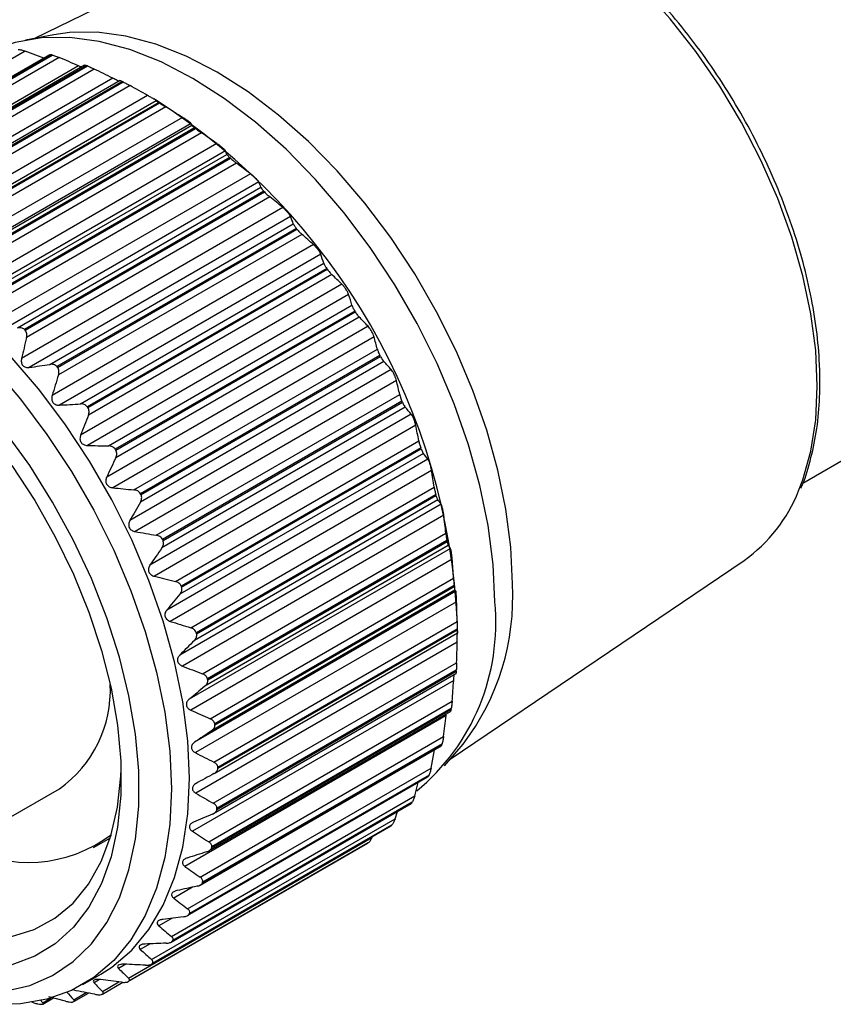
# Model space of a CAD drawing. Header units: millimetres. Extents: x 13 to 546, y 13 to 419.
# Tile 15 of 18: x 398 to 421, y 296 to 324. Entities that reach past the tile are written whole.
import ezdxf

# ---------------------------------------------------------------- set-up
doc = ezdxf.new("R2010")
doc.units = ezdxf.units.MM
doc.header["$LTSCALE"] = 2

msp = doc.modelspace()

# ---------------------------------------------------------------- linework, layer by layer
for p, q in [((407.41, 328.317), (398.197, 323.833)), ((398.761, 323.94), (397.944, 323.785)), ((397.932, 323.464), (390.901, 319.405)), ((398.472, 323.266), (397.932, 323.464)), ((398.639, 323.363), (391.681, 319.345)), ((398.693, 323.358), (391.777, 319.366)), ((391.798, 319.361), (398.713, 323.353)), ((398.914, 323.282), (391.883, 319.222)), ((399.474, 323.04), (391.926, 318.683)), ((399.647, 323.063), (392.666, 319.032)), ((399.709, 323.046), (392.793, 319.054)), ((392.815, 319.046), (399.73, 323.038)), ((399.928, 322.949), (392.896, 318.89)), ((400.464, 322.683), (392.916, 318.326)), ((400.676, 322.619), (393.67, 318.575)), ((400.745, 322.586), (393.83, 318.594)), ((393.851, 318.583), (400.767, 322.575)), ((400.96, 322.471), (393.928, 318.412)), ((401.469, 322.185), (393.921, 317.828)), ((394.681, 317.978), (401.712, 322.037)), ((401.693, 322.057), (401.647, 322.084)), ((401.789, 321.985), (394.873, 317.993)), ((394.895, 317.979), (401.81, 321.971)), ((401.997, 321.854), (394.965, 317.795)), ((402.475, 321.554), (394.928, 317.197)), ((402.724, 321.378), (395.176, 317.021)), ((395.712, 317.264), (402.744, 321.324)), ((402.826, 321.251), (395.91, 317.259)), ((395.931, 317.242), (402.847, 321.234)), ((403.025, 321.106), (395.993, 317.046)), ((403.47, 320.798), (395.923, 316.441)), ((403.714, 320.592), (396.166, 316.235)), ((396.726, 316.427), (403.757, 320.486)), ((403.842, 320.392), (396.927, 316.4)), ((396.948, 316.381), (403.863, 320.373)), ((404.031, 320.235), (396.999, 316.176)), ((404.441, 319.926), (396.893, 315.569)), ((404.676, 319.693), (397.129, 315.336)), ((397.708, 315.475), (404.739, 319.534)), ((404.826, 319.421), (397.91, 315.429)), ((397.93, 315.408), (404.845, 319.4)), ((405.002, 319.255), (397.97, 315.195)), ((405.374, 318.949), (397.827, 314.592)), ((405.599, 318.692), (398.051, 314.335)), ((398.645, 314.422), (405.677, 318.482)), ((405.763, 318.35), (398.847, 314.358)), ((398.866, 314.335), (405.781, 318.327)), ((405.925, 318.177), (398.893, 314.117)), ((406.259, 317.881), (398.711, 313.524)), ((406.469, 317.604), (398.921, 313.247)), ((399.526, 313.282), (406.558, 317.342)), ((406.641, 317.192), (399.726, 313.2)), ((399.743, 313.175), (406.659, 317.168)), ((406.788, 317.015), (399.757, 312.956)), ((407.082, 316.736), (399.534, 312.378)), ((407.275, 316.441), (399.728, 312.084)), ((400.339, 312.07), (407.371, 316.129)), ((407.45, 315.964), (400.534, 311.972)), ((407.581, 315.785), (400.549, 311.726)), ((400.55, 311.946), (407.466, 315.938)), ((407.834, 315.527), (400.286, 311.17)), ((408.008, 315.22), (400.46, 310.862)), ((401.073, 310.8), (408.105, 314.86)), ((408.178, 314.68), (401.262, 310.688)), ((401.276, 310.661), (408.192, 314.653)), ((408.292, 314.503), (401.26, 310.444)), ((408.504, 314.272), (400.956, 309.915)), ((420.389, 310.998), (426.099, 314.294)), ((408.657, 313.955), (401.109, 309.598)), ((401.719, 309.491), (408.751, 313.55)), ((408.816, 313.359), (401.901, 309.366)), ((401.913, 309.339), (408.828, 313.331)), ((409.084, 312.986), (401.537, 308.629)), ((408.912, 313.186), (401.88, 309.127)), ((409.214, 312.664), (401.666, 308.307)), ((402.269, 308.158), (409.3, 312.218)), ((409.433, 311.85), (402.402, 307.791)), ((409.356, 312.016), (402.441, 308.023)), ((402.451, 307.996), (409.366, 311.988)), ((409.567, 311.686), (402.02, 307.329)), ((409.671, 311.364), (402.123, 307.006)), ((402.714, 306.82), (409.746, 310.879)), ((409.791, 310.669), (402.875, 306.677)), ((409.946, 310.389), (402.398, 306.032)), ((409.849, 310.513), (402.818, 306.454)), ((402.883, 306.649), (409.798, 310.642)), ((410.023, 310.07), (402.476, 305.713)), ((403.05, 305.493), (410.082, 309.552)), ((410.114, 309.337), (403.199, 305.345)), ((403.204, 305.317), (410.12, 309.31)), ((410.216, 309.113), (402.668, 304.756)), ((410.154, 309.192), (403.123, 305.133)), ((410.265, 308.801), (402.718, 304.444)), ((410.206, 303.029), (418.697, 308.764)), ((403.272, 304.196), (410.303, 308.255)), ((410.373, 307.873), (402.826, 303.516)), ((410.344, 307.906), (403.312, 303.846)), ((410.323, 308.036), (403.407, 304.044)), ((403.41, 304.017), (410.326, 308.009)), ((410.395, 307.573), (402.847, 303.216)), ((403.377, 302.944), (410.408, 307.003)), ((403.392, 302.614), (410.417, 306.67)), ((410.413, 306.783), (403.498, 302.791)), ((403.498, 302.766), (410.414, 306.758)), ((410.416, 306.677), (410.416, 306.669)), ((410.417, 306.677), (410.417, 306.945)), ((410.409, 306.401), (402.862, 302.044)), ((403.363, 301.754), (410.395, 305.813)), ((403.467, 301.579), (410.383, 305.571)), ((410.385, 305.595), (403.469, 301.603)), ((410.309, 305.302), (402.761, 300.945)), ((403.374, 301.458), (410.374, 305.499)), ((403.232, 300.642), (410.264, 304.702)), ((403.24, 300.38), (410.215, 304.407)), ((403.318, 300.473), (410.233, 304.465)), ((410.237, 304.487), (403.322, 300.495)), ((410.095, 304.289), (402.547, 299.931)), ((410.095, 304.289), (410.102, 304.342)), ((402.984, 299.623), (410.016, 303.682)), ((402.988, 299.394), (409.943, 303.409)), ((403.051, 299.462), (409.967, 303.454)), ((409.973, 303.474), (403.058, 299.482)), ((409.655, 302.768), (409.756, 303.301)), ((410.039, 302.834), (410.581, 303.464)), ((402.623, 298.709), (409.655, 302.768)), ((402.623, 298.513), (409.563, 302.519)), ((402.671, 298.559), (409.587, 302.551)), ((409.596, 302.568), (402.68, 298.576)), ((393.964, 299.311), (398.921, 302.173)), ((409.185, 301.971), (409.284, 302.358)), ((402.154, 297.912), (409.185, 301.971)), ((402.151, 297.749), (409.078, 301.747)), ((402.183, 297.775), (409.099, 301.768)), ((409.11, 301.782), (402.194, 297.79)), ((409.099, 301.768), (409.078, 301.748)), ((401.582, 297.243), (408.614, 301.303)), ((408.614, 301.303), (408.684, 301.52)), ((401.576, 297.109), (408.497, 301.105)), ((401.593, 297.122), (408.509, 301.114)), ((408.522, 301.126), (401.606, 297.134)), ((408.509, 301.114), (408.496, 301.107)), ((399.901, 300.475), (400.394, 300.76)), ((400.915, 296.711), (407.947, 300.77)), ((407.947, 300.77), (407.956, 300.793)), ((400.909, 296.607), (407.825, 300.6)), ((407.839, 300.609), (400.924, 296.616)), ((402.768, 299.333), (402.222, 299.018)), ((402.174, 298.437), (401.791, 298.216)), ((401.539, 297.697), (401.258, 297.535)), ((400.843, 297.107), (400.632, 296.986)), ((399.598, 296.525), (400.118, 296.825)), ((400.077, 296.665), (399.92, 296.574)), ((400.163, 296.322), (400.641, 296.599)), ((400.167, 296.249), (400.754, 296.588)), ((399.094, 296.043), (398.615, 296.169)), ((399.333, 296.082), (399.693, 296.29)), ((399.337, 296.029), (399.764, 296.276)), ((398.183, 295.996), (398.103, 296.023)), ((398.367, 296.078), (398.439, 295.994)), ((398.439, 295.994), (398.681, 296.134)), ((398.441, 295.958), (398.747, 296.134))]:
    msp.add_line(p, q)
at = {"flags": 128}
for points in [[(420.271, 310.772), (420.394, 311.092), (420.625, 311.921), (420.765, 312.826), (420.812, 313.796), (420.765, 314.82), (420.625, 315.887), (420.394, 316.983), (420.073, 318.096), (419.668, 319.212), (419.183, 320.319), (418.623, 321.404), (417.995, 322.453), (417.306, 323.455), (416.565, 324.398), (415.78, 325.271), (414.96, 326.063), (414.115, 326.765), (413.256, 327.37), (412.391, 327.869), (411.531, 328.258), (410.686, 328.531), (409.922, 328.678)], [(412.005, 308.09), (411.958, 309.146), (411.818, 310.245), (411.587, 311.374), (411.267, 312.521), (410.862, 313.673), (410.376, 314.818), (409.814, 315.943), (409.183, 317.037), (408.489, 318.086), (407.741, 319.079), (406.946, 320.006), (406.112, 320.857), (405.25, 321.621), (404.368, 322.291), (403.477, 322.86), (402.586, 323.321), (401.704, 323.668), (400.842, 323.899), (400.008, 324.011), (399.213, 324.002), (398.761, 323.94)], [(411.496, 307.567), (411.448, 308.648), (411.305, 309.772), (411.069, 310.927), (410.741, 312.101), (410.327, 313.28), (409.829, 314.452), (409.254, 315.603), (408.609, 316.722), (407.899, 317.795), (407.133, 318.812), (406.319, 319.76), (405.466, 320.631), (404.584, 321.413), (403.682, 322.099), (402.77, 322.68), (401.858, 323.152), (400.956, 323.508), (400.073, 323.744), (399.221, 323.858), (398.407, 323.849), (397.641, 323.717), (397.018, 323.502)], [(400.118, 296.825), (400.433, 297.026), (401.008, 297.514), (401.505, 298.112), (401.92, 298.812), (402.247, 299.608), (402.484, 300.49), (402.627, 301.449), (402.674, 302.475), (402.627, 303.556), (402.484, 304.68), (402.247, 305.835), (401.92, 307.009), (401.505, 308.188), (401.008, 309.359), (400.433, 310.511), (399.787, 311.629), (399.078, 312.703), (398.312, 313.72), (397.498, 314.668)], [(396.978, 314.368), (397.792, 313.42), (398.558, 312.403), (399.268, 311.329), (399.913, 310.211), (400.488, 309.059), (400.986, 307.888), (401.4, 306.709), (401.728, 305.535), (401.964, 304.38), (402.107, 303.256), (402.155, 302.175), (402.107, 301.149), (401.964, 300.19), (401.728, 299.308), (401.4, 298.512), (400.986, 297.812), (400.488, 297.214), (399.913, 296.726), (399.268, 296.353), (398.558, 296.099), (397.792, 295.967), (396.978, 295.958)], [(397.343, 296.329), (398.062, 296.497), (398.724, 296.783), (399.32, 297.185), (399.845, 297.697), (400.291, 298.314), (400.654, 299.029), (400.93, 299.833), (401.116, 300.718), (401.21, 301.674), (401.21, 302.689), (401.116, 303.752), (400.93, 304.852), (400.654, 305.975), (400.291, 307.109), (399.845, 308.242), (399.32, 309.359), (398.724, 310.449), (398.062, 311.5), (397.343, 312.499)], [(397.548, 311.5), (398.206, 310.493), (398.801, 309.444), (399.325, 308.364), (399.772, 307.267), (400.136, 306.166), (400.413, 305.074), (400.6, 304.005), (400.693, 302.972), (400.693, 301.987), (400.6, 301.062), (400.413, 300.208), (400.136, 299.437), (399.772, 298.756), (399.325, 298.175), (398.801, 297.7), (398.206, 297.337), (397.548, 297.091)], [(393.096, 299.011), (393.637, 298.693), (394.465, 298.297), (395.279, 298.018), (396.069, 297.858), (396.825, 297.821), (397.536, 297.905), (398.194, 298.111), (398.79, 298.436), (399.316, 298.875), (399.765, 299.423), (400.131, 300.072), (400.41, 300.815), (400.599, 301.64), (400.693, 302.539), (400.702, 302.748)]]:
    msp.add_lwpolyline(points, dxfattribs=at)
for centre, radius, start, end in [((396.943, 315.968), 7.595, 76.5209, 76.6808), ((396.454, 314.391), 9.246, 69.251, 69.3912), ((395.677, 312.646), 11.157, 62.8595, 62.9832), ((391.523, 306.111), 18.913, 2.5246, 57.47), ((394.636, 310.843), 13.241, 57.1908, 57.3012), ((393.398, 309.098), 15.381, 52.0983, 52.1982), ((392.067, 307.521), 17.445, 47.4533, 47.5451), ((390.768, 306.205), 19.294, 43.1462, 43.2321), ((389.639, 305.216), 20.796, 39.0839, 39.1656), ((388.809, 304.583), 21.839, 35.1856, 35.2646), ((388.389, 304.303), 22.344, 31.3789, 31.4567), ((383.853, 302.213), 19.294, 43.1462, 43.2321), ((388.454, 304.336), 22.272, 27.5963, 27.6743), ((382.723, 301.223), 20.796, 39.0839, 39.1656), ((389.035, 304.613), 21.628, 23.7717, 23.8513), ((381.894, 300.591), 21.839, 35.1856, 35.2646), ((381.474, 300.311), 22.344, 31.3789, 31.4567), ((390.118, 305.044), 20.462, 19.8366, 19.9192), ((381.538, 300.344), 22.272, 27.5963, 27.6743), ((391.641, 305.532), 18.862, 15.7168, 15.804), ((416.13, 312.398), 4.449, 305.2405, 338.5589), ((382.12, 300.621), 21.628, 23.7717, 23.8513), ((393.503, 305.981), 16.947, 11.3286, 11.4222), ((405.042, 307.701), 6.974, 322.5919, 3.1964), ((383.203, 301.052), 20.462, 19.8366, 19.9192), ((395.573, 306.309), 14.85, 6.5746, 6.6769), ((405.244, 306.955), 6.282, 309.5461, 5.5918), ((384.726, 301.54), 18.862, 15.7168, 15.804), ((397.705, 306.461), 12.713, 1.3405, 1.4539), ((399.753, 306.409), 10.662, 355.4924, 355.6199), ((386.588, 301.989), 16.947, 11.3286, 11.4222), ((396.901, 305.021), 3.492, 305.3482, 2.6385), ((401.59, 306.164), 8.809, 348.8797, 349.0245), ((388.657, 302.317), 14.85, 6.5746, 6.6769), ((403.115, 305.767), 7.232, 341.3481, 341.5133), ((390.789, 302.468), 12.713, 1.3405, 1.4539), ((404.269, 305.287), 5.981, 332.772, 332.9595), ((392.838, 302.417), 10.662, 355.4924, 355.6199), ((405.038, 304.815), 5.077, 323.1148, 323.324), ((405.453, 304.449), 4.523, 312.5084, 312.7343), ((398.028, 304.002), 3.954, 240.8954, 307.2625), ((394.674, 302.172), 8.809, 348.8797, 349.0245), ((405.584, 304.283), 4.311, 301.3056, 301.5388), ((396.199, 301.775), 7.232, 341.3481, 341.5133), ((397.353, 301.295), 5.981, 332.772, 332.9595), ((398.122, 300.823), 5.077, 323.1148, 323.324), ((398.537, 300.456), 4.523, 312.5084, 312.7343), ((398.669, 300.291), 4.311, 301.3056, 301.5388), ((398.619, 300.407), 4.438, 290.0366, 290.2654), ((398.449, 301.672), 5.721, 269.3575, 269.5506), ((398.506, 300.86), 4.905, 279.2531, 279.4671)]:
    msp.add_arc(centre, radius, start, end)
for points, knots in [([(420.888, 313.911), (420.885, 314.081), (420.878, 314.571), (420.802, 315.415), (420.63, 316.446), (420.376, 317.497), (420.043, 318.557), (419.634, 319.615), (419.154, 320.66), (418.609, 321.682), (418.003, 322.67), (417.342, 323.613), (416.635, 324.501), (415.887, 325.327), (415.107, 326.08), (414.302, 326.753), (413.481, 327.338), (412.651, 327.83), (411.82, 328.224), (410.999, 328.505), (410.399, 328.658), (410.083, 328.683), (410.027, 328.687)], [0, 0, 0, 0, 0.028148, 0.081529, 0.134895, 0.188232, 0.241539, 0.29482, 0.348083, 0.401336, 0.454587, 0.507844, 0.561114, 0.614406, 0.667729, 0.721091, 0.774498, 0.827951, 0.881444, 0.934948, 0.9884, 1, 1, 1, 1]), ([(397.73, 323.517), (397.755, 323.515), (397.789, 323.508), (397.86, 323.489), (397.896, 323.477), (397.932, 323.464)], [0, 0, 0, 0, 0.5, 0.5, 1, 1, 1, 1]), ([(398.64, 323.362), (398.644, 323.363), (398.652, 323.366), (398.679, 323.361), (398.693, 323.358)], [0, 0, 0, 0, 0.483379, 1, 1, 1, 1]), ([(398.713, 323.353), (398.74, 323.347), (398.773, 323.336), (398.844, 323.311), (398.88, 323.296), (398.914, 323.282)], [0, 0, 0, 0, 0.5, 0.5, 1, 1, 1, 1]), ([(399.551, 323.007), (399.55, 323.008), (399.524, 323.018), (399.498, 323.029), (399.474, 323.04)], [0, 0, 0, 0, 0.051323, 1, 1, 1, 1]), ([(399.648, 323.061), (399.648, 323.062), (399.648, 323.065), (399.666, 323.061), (399.695, 323.051), (399.709, 323.046)], [0, 0, 0, 0, 0.1465172, 0.5874822, 1, 1, 1, 1]), ([(399.73, 323.038), (399.757, 323.028), (399.791, 323.013), (399.86, 322.982), (399.895, 322.966), (399.928, 322.949)], [0, 0, 0, 0, 0.5, 0.5, 1, 1, 1, 1]), ([(400.64, 322.598), (400.639, 322.598), (400.626, 322.604), (400.589, 322.622), (400.529, 322.65), (400.488, 322.671), (400.464, 322.683)], [0, 0, 0, 0, 0.010519, 0.30638, 0.608717, 1, 1, 1, 1]), ([(400.677, 322.617), (400.678, 322.617), (400.679, 322.618), (400.701, 322.608), (400.731, 322.593), (400.745, 322.586)], [0, 0, 0, 0, 0.293694, 0.658618, 1, 1, 1, 1]), ([(400.767, 322.575), (400.794, 322.561), (400.827, 322.544), (400.895, 322.507), (400.928, 322.489), (400.96, 322.471)], [0, 0, 0, 0, 0.5, 0.5, 1, 1, 1, 1]), ([(401.719, 322.041), (401.719, 322.041), (401.714, 322.044), (401.691, 322.058), (401.672, 322.069), (401.622, 322.098), (401.591, 322.116), (401.529, 322.151), (401.498, 322.169), (401.469, 322.185)], [0, 0, 0, 0, 0.25, 0.25, 0.5, 0.5, 0.75, 0.75, 1, 1, 1, 1]), ([(401.712, 322.037), (401.711, 322.037), (401.716, 322.033), (401.741, 322.016), (401.762, 322.003), (401.789, 321.985)], [0, 0, 0, 0, 0.5, 0.5, 1, 1, 1, 1]), ([(401.81, 321.971), (401.838, 321.954), (401.87, 321.933), (401.935, 321.892), (401.967, 321.873), (401.997, 321.854)], [0, 0, 0, 0, 0.5, 0.5, 1, 1, 1, 1]), ([(402.724, 321.378), (402.722, 321.381), (402.716, 321.387), (402.691, 321.408), (402.672, 321.423), (402.622, 321.458), (402.592, 321.479), (402.532, 321.518), (402.503, 321.537), (402.475, 321.554)], [0, 0, 0, 0, 0.25, 0.25, 0.5, 0.5, 0.75, 0.75, 1, 1, 1, 1]), ([(402.744, 321.324), (402.745, 321.32), (402.751, 321.313), (402.778, 321.289), (402.799, 321.272), (402.826, 321.251)], [0, 0, 0, 0, 0.5, 0.5, 1, 1, 1, 1]), ([(402.847, 321.234), (402.874, 321.213), (402.905, 321.19), (402.967, 321.145), (402.997, 321.124), (403.025, 321.106)], [0, 0, 0, 0, 0.5, 0.5, 1, 1, 1, 1]), ([(403.714, 320.592), (403.711, 320.598), (403.704, 320.607), (403.677, 320.635), (403.658, 320.653), (403.609, 320.694), (403.58, 320.717), (403.524, 320.76), (403.496, 320.78), (403.47, 320.798)], [0, 0, 0, 0, 0.25, 0.25, 0.5, 0.5, 0.75, 0.75, 1, 1, 1, 1]), ([(403.757, 320.486), (403.76, 320.479), (403.767, 320.468), (403.795, 320.437), (403.816, 320.416), (403.842, 320.392)], [0, 0, 0, 0, 0.5, 0.5, 1, 1, 1, 1]), ([(403.863, 320.373), (403.889, 320.349), (403.919, 320.324), (403.977, 320.276), (404.005, 320.254), (404.031, 320.235)], [0, 0, 0, 0, 0.5, 0.5, 1, 1, 1, 1]), ([(404.676, 319.693), (404.673, 319.702), (404.665, 319.715), (404.637, 319.748), (404.618, 319.77), (404.571, 319.817), (404.543, 319.842), (404.49, 319.887), (404.465, 319.908), (404.441, 319.926)], [0, 0, 0, 0, 0.25, 0.25, 0.5, 0.5, 0.75, 0.75, 1, 1, 1, 1]), ([(404.739, 319.534), (404.743, 319.524), (404.751, 319.51), (404.78, 319.472), (404.8, 319.448), (404.826, 319.421)], [0, 0, 0, 0, 0.5, 0.5, 1, 1, 1, 1]), ([(404.845, 319.4), (404.871, 319.373), (404.899, 319.345), (404.953, 319.295), (404.979, 319.273), (405.002, 319.255)], [0, 0, 0, 0, 0.5, 0.5, 1, 1, 1, 1]), ([(405.599, 318.692), (405.594, 318.704), (405.585, 318.72), (405.558, 318.76), (405.539, 318.785), (405.494, 318.836), (405.468, 318.863), (405.419, 318.911), (405.396, 318.931), (405.374, 318.949)], [0, 0, 0, 0, 0.25, 0.25, 0.5, 0.5, 0.75, 0.75, 1, 1, 1, 1]), ([(405.677, 318.482), (405.682, 318.468), (405.69, 318.451), (405.719, 318.406), (405.739, 318.379), (405.763, 318.35)], [0, 0, 0, 0, 0.5, 0.5, 1, 1, 1, 1]), ([(405.781, 318.327), (405.805, 318.297), (405.831, 318.268), (405.881, 318.217), (405.904, 318.195), (405.925, 318.177)], [0, 0, 0, 0, 0.5, 0.5, 1, 1, 1, 1]), ([(406.469, 317.604), (406.464, 317.619), (406.455, 317.638), (406.428, 317.683), (406.41, 317.711), (406.367, 317.766), (406.344, 317.795), (406.299, 317.843), (406.278, 317.864), (406.259, 317.881)], [0, 0, 0, 0, 0.25, 0.25, 0.5, 0.5, 0.75, 0.75, 1, 1, 1, 1]), ([(406.558, 317.342), (406.563, 317.325), (406.572, 317.305), (406.6, 317.254), (406.619, 317.224), (406.641, 317.192)], [0, 0, 0, 0, 0.5, 0.5, 1, 1, 1, 1]), ([(406.659, 317.168), (406.681, 317.136), (406.705, 317.106), (406.749, 317.054), (406.77, 317.032), (406.788, 317.015)], [0, 0, 0, 0, 0.5, 0.5, 1, 1, 1, 1]), ([(407.275, 316.441), (407.27, 316.459), (407.261, 316.481), (407.235, 316.532), (407.218, 316.561), (407.179, 316.621), (407.158, 316.65), (407.117, 316.699), (407.099, 316.719), (407.082, 316.736)], [0, 0, 0, 0, 0.25, 0.25, 0.5, 0.5, 0.75, 0.75, 1, 1, 1, 1]), ([(407.371, 316.129), (407.376, 316.11), (407.386, 316.086), (407.412, 316.029), (407.43, 315.997), (407.45, 315.964)], [0, 0, 0, 0, 0.5, 0.5, 1, 1, 1, 1]), ([(407.466, 315.938), (407.486, 315.905), (407.507, 315.874), (407.547, 315.822), (407.565, 315.801), (407.581, 315.785)], [0, 0, 0, 0, 0.5, 0.5, 1, 1, 1, 1]), ([(397.91, 315.429), (397.885, 315.456), (397.852, 315.472), (397.781, 315.486), (397.744, 315.484), (397.708, 315.475)], [0, 0, 0, 0, 0.5, 0.5, 1, 1, 1, 1]), ([(408.008, 315.22), (408.002, 315.24), (407.993, 315.265), (407.97, 315.321), (407.954, 315.352), (407.919, 315.414), (407.9, 315.444), (407.864, 315.493), (407.848, 315.512), (407.834, 315.527)], [0, 0, 0, 0, 0.25, 0.25, 0.5, 0.5, 0.75, 0.75, 1, 1, 1, 1]), ([(397.97, 315.195), (397.979, 315.233), (397.982, 315.271), (397.971, 315.346), (397.955, 315.381), (397.93, 315.408)], [0, 0, 0, 0, 0.5, 0.5, 1, 1, 1, 1]), ([(408.105, 314.86), (408.111, 314.837), (408.12, 314.811), (408.144, 314.749), (408.16, 314.715), (408.178, 314.68)], [0, 0, 0, 0, 0.5, 0.5, 1, 1, 1, 1]), ([(408.192, 314.653), (408.21, 314.619), (408.229, 314.588), (408.263, 314.537), (408.278, 314.517), (408.292, 314.503)], [0, 0, 0, 0, 0.5, 0.5, 1, 1, 1, 1]), ([(397.827, 314.592), (397.819, 314.557), (397.816, 314.521), (397.827, 314.452), (397.841, 314.419), (397.886, 314.367), (397.917, 314.349), (397.982, 314.331), (398.017, 314.33), (398.051, 314.335)], [0, 0, 0, 0, 0.25, 0.25, 0.5, 0.5, 0.75, 0.75, 1, 1, 1, 1]), ([(398.847, 314.358), (398.823, 314.387), (398.791, 314.407), (398.72, 314.427), (398.682, 314.428), (398.645, 314.422)], [0, 0, 0, 0, 0.5, 0.5, 1, 1, 1, 1]), ([(398.893, 314.117), (398.905, 314.154), (398.91, 314.193), (398.903, 314.268), (398.89, 314.305), (398.866, 314.335)], [0, 0, 0, 0, 0.5, 0.5, 1, 1, 1, 1]), ([(408.657, 313.955), (408.651, 313.978), (408.643, 314.005), (408.621, 314.066), (408.608, 314.099), (408.577, 314.163), (408.56, 314.192), (408.53, 314.24), (408.516, 314.258), (408.504, 314.272)], [0, 0, 0, 0, 0.25, 0.25, 0.5, 0.5, 0.75, 0.75, 1, 1, 1, 1]), ([(420.338, 310.854), (420.34, 310.858), (420.456, 311.091), (420.612, 311.626), (420.796, 312.456), (420.877, 313.23), (420.885, 313.728), (420.888, 313.911)], [0, 0, 0, 0, 0.005125, 0.281588, 0.559493, 0.838294, 1, 1, 1, 1]), ([(398.711, 313.524), (398.701, 313.49), (398.696, 313.454), (398.702, 313.384), (398.714, 313.349), (398.756, 313.293), (398.786, 313.272), (398.851, 313.248), (398.886, 313.245), (398.921, 313.247)], [0, 0, 0, 0, 0.25, 0.25, 0.5, 0.5, 0.75, 0.75, 1, 1, 1, 1]), ([(408.751, 313.55), (408.757, 313.525), (408.765, 313.496), (408.787, 313.43), (408.801, 313.394), (408.816, 313.359)], [0, 0, 0, 0, 0.5, 0.5, 1, 1, 1, 1]), ([(399.726, 313.2), (399.703, 313.231), (399.672, 313.254), (399.602, 313.281), (399.564, 313.285), (399.526, 313.282)], [0, 0, 0, 0, 0.5, 0.5, 1, 1, 1, 1]), ([(408.828, 313.331), (408.844, 313.296), (408.86, 313.265), (408.888, 313.216), (408.901, 313.198), (408.912, 313.186)], [0, 0, 0, 0, 0.5, 0.5, 1, 1, 1, 1]), ([(399.757, 312.956), (399.771, 312.992), (399.779, 313.03), (399.776, 313.106), (399.765, 313.144), (399.743, 313.175)], [0, 0, 0, 0, 0.5, 0.5, 1, 1, 1, 1]), ([(409.214, 312.664), (409.208, 312.69), (409.201, 312.719), (409.182, 312.783), (409.17, 312.817), (409.144, 312.882), (409.131, 312.912), (409.106, 312.957), (409.094, 312.974), (409.084, 312.986)], [0, 0, 0, 0, 0.25, 0.25, 0.5, 0.5, 0.75, 0.75, 1, 1, 1, 1]), ([(399.534, 312.378), (399.522, 312.345), (399.514, 312.31), (399.516, 312.239), (399.526, 312.203), (399.565, 312.144), (399.594, 312.121), (399.657, 312.092), (399.693, 312.085), (399.728, 312.084)], [0, 0, 0, 0, 0.25, 0.25, 0.5, 0.5, 0.75, 0.75, 1, 1, 1, 1]), ([(400.534, 311.972), (400.514, 312.005), (400.484, 312.03), (400.415, 312.062), (400.377, 312.069), (400.339, 312.07)], [0, 0, 0, 0, 0.5, 0.5, 1, 1, 1, 1]), ([(409.3, 312.218), (409.305, 312.19), (409.313, 312.158), (409.331, 312.089), (409.343, 312.051), (409.356, 312.016)], [0, 0, 0, 0, 0.5, 0.5, 1, 1, 1, 1]), ([(400.549, 311.726), (400.566, 311.761), (400.576, 311.798), (400.579, 311.874), (400.57, 311.913), (400.55, 311.946)], [0, 0, 0, 0, 0.5, 0.5, 1, 1, 1, 1]), ([(409.366, 311.988), (409.379, 311.953), (409.392, 311.922), (409.415, 311.876), (409.425, 311.86), (409.433, 311.85)], [0, 0, 0, 0, 0.5, 0.5, 1, 1, 1, 1]), ([(409.671, 311.364), (409.666, 311.391), (409.66, 311.423), (409.645, 311.489), (409.635, 311.525), (409.614, 311.59), (409.603, 311.618), (409.584, 311.662), (409.575, 311.677), (409.567, 311.686)], [0, 0, 0, 0, 0.25, 0.25, 0.5, 0.5, 0.75, 0.75, 1, 1, 1, 1]), ([(400.286, 311.17), (400.271, 311.138), (400.261, 311.103), (400.258, 311.033), (400.266, 310.997), (400.301, 310.935), (400.328, 310.91), (400.39, 310.876), (400.425, 310.866), (400.46, 310.862)], [0, 0, 0, 0, 0.25, 0.25, 0.5, 0.5, 0.75, 0.75, 1, 1, 1, 1]), ([(401.262, 310.688), (401.244, 310.722), (401.216, 310.75), (401.149, 310.787), (401.112, 310.797), (401.073, 310.8)], [0, 0, 0, 0, 0.5, 0.5, 1, 1, 1, 1]), ([(401.26, 310.444), (401.279, 310.477), (401.292, 310.513), (401.3, 310.588), (401.294, 310.627), (401.276, 310.661)], [0, 0, 0, 0, 0.5, 0.5, 1, 1, 1, 1]), ([(409.746, 310.879), (409.75, 310.849), (409.756, 310.815), (409.771, 310.743), (409.781, 310.705), (409.791, 310.669)], [0, 0, 0, 0, 0.5, 0.5, 1, 1, 1, 1]), ([(409.798, 310.642), (409.808, 310.606), (409.818, 310.577), (409.836, 310.534), (409.843, 310.52), (409.849, 310.513)], [0, 0, 0, 0, 0.5, 0.5, 1, 1, 1, 1]), ([(410.023, 310.07), (410.02, 310.1), (410.015, 310.133), (410.003, 310.202), (409.996, 310.238), (409.98, 310.302), (409.972, 310.33), (409.958, 310.369), (409.951, 310.382), (409.946, 310.389)], [0, 0, 0, 0, 0.25, 0.25, 0.5, 0.5, 0.75, 0.75, 1, 1, 1, 1]), ([(400.956, 309.915), (400.939, 309.884), (400.927, 309.851), (400.919, 309.781), (400.924, 309.745), (400.954, 309.681), (400.98, 309.654), (401.04, 309.616), (401.074, 309.604), (401.109, 309.598)], [0, 0, 0, 0, 0.25, 0.25, 0.5, 0.5, 0.75, 0.75, 1, 1, 1, 1]), ([(410.082, 309.552), (410.085, 309.52), (410.089, 309.485), (410.101, 309.41), (410.107, 309.371), (410.114, 309.337)], [0, 0, 0, 0, 0.5, 0.5, 1, 1, 1, 1]), ([(401.901, 309.366), (401.885, 309.401), (401.858, 309.43), (401.794, 309.472), (401.757, 309.484), (401.719, 309.491)], [0, 0, 0, 0, 0.5, 0.5, 1, 1, 1, 1]), ([(401.88, 309.127), (401.902, 309.157), (401.918, 309.192), (401.931, 309.265), (401.928, 309.304), (401.913, 309.339)], [0, 0, 0, 0, 0.5, 0.5, 1, 1, 1, 1]), ([(410.12, 309.31), (410.127, 309.275), (410.133, 309.247), (410.145, 309.208), (410.15, 309.197), (410.154, 309.192)], [0, 0, 0, 0, 0.5, 0.5, 1, 1, 1, 1]), ([(410.265, 308.801), (410.263, 308.833), (410.26, 308.867), (410.252, 308.937), (410.248, 308.973), (410.238, 309.036), (410.232, 309.062), (410.223, 309.098), (410.219, 309.108), (410.216, 309.113)], [0, 0, 0, 0, 0.25, 0.25, 0.5, 0.5, 0.75, 0.75, 1, 1, 1, 1]), ([(401.537, 308.629), (401.517, 308.6), (401.502, 308.568), (401.489, 308.501), (401.491, 308.465), (401.517, 308.4), (401.541, 308.372), (401.598, 308.33), (401.631, 308.316), (401.666, 308.307)], [0, 0, 0, 0, 0.25, 0.25, 0.5, 0.5, 0.75, 0.75, 1, 1, 1, 1]), ([(402.441, 308.023), (402.428, 308.059), (402.403, 308.089), (402.342, 308.134), (402.306, 308.149), (402.269, 308.158)], [0, 0, 0, 0, 0.5, 0.5, 1, 1, 1, 1]), ([(410.303, 308.255), (410.306, 308.221), (410.308, 308.184), (410.315, 308.108), (410.319, 308.069), (410.323, 308.036)], [0, 0, 0, 0, 0.5, 0.5, 1, 1, 1, 1]), ([(402.402, 307.791), (402.426, 307.819), (402.444, 307.852), (402.463, 307.922), (402.463, 307.96), (402.451, 307.996)], [0, 0, 0, 0, 0.5, 0.5, 1, 1, 1, 1]), ([(410.326, 308.009), (410.33, 307.976), (410.333, 307.95), (410.339, 307.916), (410.342, 307.908), (410.344, 307.906)], [0, 0, 0, 0, 0.5, 0.5, 1, 1, 1, 1]), ([(410.395, 307.573), (410.394, 307.606), (410.392, 307.641), (410.389, 307.712), (410.387, 307.747), (410.383, 307.808), (410.381, 307.832), (410.377, 307.863), (410.375, 307.871), (410.373, 307.873)], [0, 0, 0, 0, 0.25, 0.25, 0.5, 0.5, 0.75, 0.75, 1, 1, 1, 1]), ([(402.02, 307.329), (401.998, 307.302), (401.98, 307.272), (401.962, 307.207), (401.961, 307.172), (401.982, 307.107), (402.003, 307.078), (402.057, 307.033), (402.089, 307.017), (402.123, 307.006)], [0, 0, 0, 0, 0.25, 0.25, 0.5, 0.5, 0.75, 0.75, 1, 1, 1, 1]), ([(410.408, 307.003), (410.409, 306.968), (410.41, 306.93), (410.411, 306.853), (410.412, 306.815), (410.413, 306.783)], [0, 0, 0, 0, 0.5, 0.5, 1, 1, 1, 1]), ([(402.875, 306.677), (402.865, 306.712), (402.843, 306.743), (402.785, 306.791), (402.751, 306.809), (402.714, 306.82)], [0, 0, 0, 0, 0.5, 0.5, 1, 1, 1, 1]), ([(410.409, 306.401), (410.41, 306.429), (410.411, 306.48), (410.412, 306.556), (410.414, 306.615), (410.415, 306.653), (410.415, 306.664), (410.415, 306.669)], [0, 0, 0, 0, 0.266181, 0.478604, 0.692331, 0.877989, 1, 1, 1, 1]), ([(410.414, 306.758), (410.415, 306.726), (410.415, 306.702), (410.416, 306.674), (410.416, 306.668), (410.416, 306.669)], [0, 0, 0, 0, 0.5, 0.5, 1, 1, 1, 1]), ([(402.818, 306.454), (402.844, 306.48), (402.865, 306.51), (402.89, 306.577), (402.893, 306.614), (402.883, 306.649)], [0, 0, 0, 0, 0.5, 0.5, 1, 1, 1, 1]), ([(402.398, 306.032), (402.374, 306.008), (402.355, 305.98), (402.331, 305.919), (402.327, 305.885), (402.343, 305.82), (402.362, 305.791), (402.412, 305.744), (402.442, 305.726), (402.476, 305.713)], [0, 0, 0, 0, 0.25, 0.25, 0.5, 0.5, 0.75, 0.75, 1, 1, 1, 1]), ([(410.395, 305.813), (410.394, 305.777), (410.393, 305.739), (410.389, 305.662), (410.387, 305.625), (410.385, 305.595)], [0, 0, 0, 0, 0.5, 0.5, 1, 1, 1, 1]), ([(410.383, 305.571), (410.381, 305.556), (410.379, 305.524), (410.375, 305.501), (410.373, 305.501), (410.372, 305.502)], [0, 0, 0, 0, 0.357959, 0.714301, 1, 1, 1, 1]), ([(403.199, 305.345), (403.192, 305.379), (403.172, 305.411), (403.119, 305.461), (403.086, 305.48), (403.05, 305.493)], [0, 0, 0, 0, 0.5, 0.5, 1, 1, 1, 1]), ([(403.123, 305.133), (403.151, 305.157), (403.175, 305.184), (403.205, 305.248), (403.211, 305.283), (403.204, 305.317)], [0, 0, 0, 0, 0.5, 0.5, 1, 1, 1, 1]), ([(410.309, 305.302), (410.311, 305.33), (410.315, 305.381), (410.32, 305.441), (410.323, 305.465), (410.324, 305.47)], [0, 0, 0, 0, 0.495432, 0.89069, 1, 1, 1, 1]), ([(402.668, 304.756), (402.642, 304.734), (402.62, 304.709), (402.591, 304.651), (402.585, 304.619), (402.594, 304.556), (402.611, 304.526), (402.657, 304.478), (402.686, 304.459), (402.718, 304.444)], [0, 0, 0, 0, 0.25, 0.25, 0.5, 0.5, 0.75, 0.75, 1, 1, 1, 1]), ([(410.264, 304.702), (410.261, 304.664), (410.257, 304.626), (410.248, 304.551), (410.243, 304.515), (410.237, 304.487)], [0, 0, 0, 0, 0.5, 0.5, 1, 1, 1, 1]), ([(410.233, 304.465), (410.23, 304.451), (410.224, 304.423), (410.217, 304.406), (410.214, 304.408), (410.214, 304.409)], [0, 0, 0, 0, 0.436247, 0.870522, 1, 1, 1, 1]), ([(403.407, 304.044), (403.403, 304.077), (403.387, 304.108), (403.338, 304.16), (403.306, 304.18), (403.272, 304.196)], [0, 0, 0, 0, 0.5, 0.5, 1, 1, 1, 1]), ([(403.312, 303.846), (403.343, 303.867), (403.369, 303.892), (403.405, 303.95), (403.414, 303.984), (403.41, 304.017)], [0, 0, 0, 0, 0.5, 0.5, 1, 1, 1, 1]), ([(410.016, 303.682), (410.011, 303.644), (410.004, 303.606), (409.99, 303.533), (409.982, 303.499), (409.973, 303.474)], [0, 0, 0, 0, 0.5, 0.5, 1, 1, 1, 1]), ([(402.826, 303.516), (402.798, 303.497), (402.773, 303.474), (402.739, 303.421), (402.73, 303.391), (402.734, 303.33), (402.748, 303.301), (402.789, 303.252), (402.817, 303.232), (402.847, 303.216)], [0, 0, 0, 0, 0.25, 0.25, 0.5, 0.5, 0.75, 0.75, 1, 1, 1, 1]), ([(409.967, 303.454), (409.962, 303.441), (409.953, 303.417), (409.946, 303.412), (409.942, 303.41)], [0, 0, 0, 0, 0.551746, 1, 1, 1, 1]), ([(403.498, 302.791), (403.497, 302.823), (403.483, 302.854), (403.439, 302.906), (403.41, 302.927), (403.377, 302.944)], [0, 0, 0, 0, 0.5, 0.5, 1, 1, 1, 1]), ([(403.385, 302.61), (403.417, 302.628), (403.445, 302.65), (403.487, 302.703), (403.499, 302.734), (403.498, 302.766)], [0, 0, 0, 0, 0.5, 0.5, 1, 1, 1, 1]), ([(409.655, 302.768), (409.647, 302.73), (409.639, 302.692), (409.619, 302.622), (409.607, 302.591), (409.596, 302.568)], [0, 0, 0, 0, 0.5, 0.5, 1, 1, 1, 1]), ([(409.587, 302.551), (409.58, 302.539), (409.571, 302.523), (409.564, 302.521), (409.562, 302.521)], [0, 0, 0, 0, 0.736965, 1, 1, 1, 1]), ([(402.869, 302.329), (402.839, 302.312), (402.813, 302.292), (402.774, 302.245), (402.762, 302.217), (402.76, 302.159), (402.771, 302.131), (402.807, 302.082), (402.833, 302.061), (402.862, 302.044)], [0, 0, 0, 0, 0.25, 0.25, 0.5, 0.5, 0.75, 0.75, 1, 1, 1, 1]), ([(409.185, 301.971), (409.176, 301.934), (409.164, 301.897), (409.138, 301.831), (409.124, 301.801), (409.11, 301.782)], [0, 0, 0, 0, 0.5, 0.5, 1, 1, 1, 1]), ([(403.339, 301.44), (403.373, 301.455), (403.403, 301.474), (403.45, 301.521), (403.465, 301.549), (403.467, 301.579)], [0, 0, 0, 0, 0.5, 0.5, 1, 1, 1, 1]), ([(403.469, 301.603), (403.471, 301.633), (403.461, 301.663), (403.422, 301.715), (403.395, 301.736), (403.363, 301.754)], [0, 0, 0, 0, 0.5, 0.5, 1, 1, 1, 1]), ([(408.614, 301.303), (408.601, 301.266), (408.587, 301.23), (408.556, 301.168), (408.539, 301.142), (408.522, 301.126)], [0, 0, 0, 0, 0.5, 0.5, 1, 1, 1, 1]), ([(402.797, 301.21), (402.766, 301.197), (402.737, 301.18), (402.694, 301.137), (402.679, 301.112), (402.671, 301.059), (402.679, 301.031), (402.711, 300.983), (402.734, 300.962), (402.761, 300.945)], [0, 0, 0, 0, 0.25, 0.25, 0.5, 0.5, 0.75, 0.75, 1, 1, 1, 1]), ([(407.947, 300.77), (407.932, 300.735), (407.916, 300.701), (407.879, 300.643), (407.859, 300.62), (407.839, 300.609)], [0, 0, 0, 0, 0.5, 0.5, 1, 1, 1, 1]), ([(403.175, 300.353), (403.211, 300.364), (403.243, 300.379), (403.294, 300.42), (403.312, 300.445), (403.318, 300.473)], [0, 0, 0, 0, 0.5, 0.5, 1, 1, 1, 1]), ([(403.322, 300.495), (403.327, 300.523), (403.32, 300.551), (403.286, 300.602), (403.261, 300.624), (403.232, 300.642)], [0, 0, 0, 0, 0.5, 0.5, 1, 1, 1, 1]), ([(402.611, 300.174), (402.578, 300.164), (402.548, 300.15), (402.5, 300.114), (402.483, 300.091), (402.47, 300.042), (402.475, 300.016), (402.501, 299.97), (402.522, 299.949), (402.547, 299.931)], [0, 0, 0, 0, 0.25, 0.25, 0.5, 0.5, 0.75, 0.75, 1, 1, 1, 1]), ([(403.058, 299.482), (403.066, 299.507), (403.062, 299.533), (403.034, 299.582), (403.011, 299.604), (402.984, 299.623)], [0, 0, 0, 0, 0.5, 0.5, 1, 1, 1, 1]), ([(402.896, 299.361), (402.932, 299.369), (402.966, 299.381), (403.022, 299.415), (403.043, 299.437), (403.051, 299.462)], [0, 0, 0, 0, 0.5, 0.5, 1, 1, 1, 1]), ([(402.313, 299.234), (402.279, 299.227), (402.248, 299.216), (402.196, 299.187), (402.176, 299.167), (402.158, 299.124), (402.16, 299.1), (402.181, 299.056), (402.199, 299.036), (402.222, 299.018)], [0, 0, 0, 0, 0.25, 0.25, 0.5, 0.5, 0.75, 0.75, 1, 1, 1, 1]), ([(402.68, 298.576), (402.692, 298.598), (402.69, 298.623), (402.668, 298.669), (402.648, 298.69), (402.623, 298.709)], [0, 0, 0, 0, 0.5, 0.5, 1, 1, 1, 1]), ([(402.505, 298.478), (402.542, 298.482), (402.577, 298.491), (402.637, 298.518), (402.66, 298.536), (402.671, 298.559)], [0, 0, 0, 0, 0.5, 0.5, 1, 1, 1, 1]), ([(401.907, 298.404), (401.873, 298.399), (401.84, 298.392), (401.785, 298.369), (401.763, 298.353), (401.739, 298.315), (401.738, 298.293), (401.754, 298.253), (401.77, 298.233), (401.791, 298.216)], [0, 0, 0, 0, 0.25, 0.25, 0.5, 0.5, 0.75, 0.75, 1, 1, 1, 1]), ([(402.194, 297.79), (402.209, 297.809), (402.21, 297.831), (402.194, 297.873), (402.176, 297.893), (402.154, 297.912)], [0, 0, 0, 0, 0.5, 0.5, 1, 1, 1, 1]), ([(401.4, 297.692), (401.365, 297.691), (401.331, 297.687), (401.272, 297.67), (401.248, 297.658), (401.219, 297.626), (401.216, 297.607), (401.226, 297.571), (401.24, 297.552), (401.258, 297.535)], [0, 0, 0, 0, 0.25, 0.25, 0.5, 0.5, 0.75, 0.75, 1, 1, 1, 1]), ([(402.007, 297.715), (402.044, 297.717), (402.081, 297.722), (402.143, 297.742), (402.169, 297.756), (402.183, 297.775)], [0, 0, 0, 0, 0.5, 0.5, 1, 1, 1, 1]), ([(400.796, 297.109), (400.76, 297.111), (400.726, 297.11), (400.665, 297.1), (400.639, 297.092), (400.606, 297.067), (400.599, 297.051), (400.605, 297.018), (400.616, 297.002), (400.632, 296.986)], [0, 0, 0, 0, 0.25, 0.25, 0.5, 0.5, 0.75, 0.75, 1, 1, 1, 1]), ([(401.408, 297.083), (401.446, 297.082), (401.483, 297.083), (401.549, 297.096), (401.577, 297.107), (401.593, 297.122)], [0, 0, 0, 0, 0.5, 0.5, 1, 1, 1, 1]), ([(401.606, 297.134), (401.623, 297.15), (401.628, 297.168), (401.617, 297.206), (401.602, 297.225), (401.582, 297.243)], [0, 0, 0, 0, 0.5, 0.5, 1, 1, 1, 1]), ([(400.104, 296.663), (400.069, 296.668), (400.034, 296.67), (399.971, 296.667), (399.943, 296.662), (399.906, 296.644), (399.897, 296.631), (399.897, 296.604), (399.906, 296.589), (399.92, 296.574)], [0, 0, 0, 0, 0.25, 0.25, 0.5, 0.5, 0.75, 0.75, 1, 1, 1, 1]), ([(400.717, 296.59), (400.755, 296.585), (400.793, 296.584), (400.86, 296.589), (400.89, 296.596), (400.909, 296.607)], [0, 0, 0, 0, 0.5, 0.5, 1, 1, 1, 1]), ([(400.924, 296.616), (400.943, 296.628), (400.95, 296.644), (400.945, 296.677), (400.933, 296.694), (400.915, 296.711)], [0, 0, 0, 0, 0.5, 0.5, 1, 1, 1, 1]), ([(399.942, 296.241), (399.98, 296.234), (400.018, 296.229), (400.087, 296.227), (400.118, 296.23), (400.139, 296.238)], [0, 0, 0, 0, 0.5, 0.5, 1, 1, 1, 1]), ([(400.156, 296.244), (400.177, 296.252), (400.187, 296.264), (400.187, 296.292), (400.178, 296.307), (400.163, 296.322)], [0, 0, 0, 0, 0.5, 0.5, 1, 1, 1, 1]), ([(398.183, 295.996), (398.219, 295.984), (398.257, 295.973), (398.328, 295.957), (398.361, 295.952), (398.385, 295.952)], [0, 0, 0, 0, 0.5, 0.5, 1, 1, 1, 1]), ([(398.404, 295.952), (398.429, 295.952), (398.443, 295.956), (398.453, 295.971), (398.449, 295.982), (398.439, 295.994)], [0, 0, 0, 0, 0.5, 0.5, 1, 1, 1, 1]), ([(399.094, 296.043), (399.131, 296.033), (399.169, 296.025), (399.239, 296.016), (399.271, 296.015), (399.294, 296.018)], [0, 0, 0, 0, 0.5, 0.5, 1, 1, 1, 1]), ([(399.313, 296.021), (399.336, 296.025), (399.348, 296.034), (399.353, 296.055), (399.346, 296.068), (399.333, 296.082)], [0, 0, 0, 0, 0.5, 0.5, 1, 1, 1, 1])]:
    msp.add_open_spline(points, degree=3, knots=knots)
for points in [[(399.474, 323.04), (399.288, 323.121), (399.101, 323.202), (398.914, 323.282)], [(400.464, 322.683), (400.286, 322.773), (400.107, 322.861), (399.928, 322.949)], [(401.469, 322.185), (401.3, 322.282), (401.13, 322.377), (400.96, 322.471)], [(401.712, 322.037), (401.715, 322.039), (401.718, 322.04), (401.719, 322.041)], [(402.475, 321.554), (402.316, 321.655), (402.157, 321.755), (401.997, 321.854)], [(402.744, 321.324), (402.738, 321.342), (402.732, 321.361), (402.724, 321.378)], [(403.47, 320.798), (403.322, 320.902), (403.174, 321.004), (403.025, 321.106)], [(403.757, 320.486), (403.744, 320.522), (403.73, 320.557), (403.714, 320.592)], [(404.441, 319.926), (404.305, 320.03), (404.168, 320.133), (404.031, 320.235)], [(404.739, 319.534), (404.72, 319.587), (404.699, 319.64), (404.676, 319.693)], [(405.374, 318.949), (405.251, 319.052), (405.127, 319.154), (405.002, 319.255)], [(405.677, 318.482), (405.652, 318.552), (405.626, 318.622), (405.599, 318.692)], [(406.259, 317.881), (406.148, 317.981), (406.037, 318.079), (405.925, 318.177)], [(406.558, 317.342), (406.529, 317.429), (406.5, 317.517), (406.469, 317.604)], [(407.082, 316.736), (406.985, 316.83), (406.887, 316.923), (406.788, 317.015)], [(407.371, 316.129), (407.34, 316.233), (407.308, 316.337), (407.275, 316.441)], [(407.834, 315.527), (407.75, 315.614), (407.666, 315.7), (407.581, 315.785)], [(397.97, 315.195), (397.922, 314.995), (397.874, 314.793), (397.827, 314.592)], [(408.105, 314.86), (408.074, 314.98), (408.042, 315.1), (408.008, 315.22)], [(398.051, 314.335), (398.249, 314.364), (398.447, 314.393), (398.645, 314.422)], [(408.504, 314.272), (408.434, 314.35), (408.363, 314.427), (408.292, 314.503)], [(398.893, 314.117), (398.832, 313.92), (398.771, 313.722), (398.711, 313.524)], [(408.751, 313.55), (408.721, 313.685), (408.689, 313.82), (408.657, 313.955)], [(398.921, 313.247), (399.123, 313.258), (399.324, 313.27), (399.526, 313.282)], [(399.757, 312.956), (399.682, 312.764), (399.608, 312.571), (399.534, 312.378)], [(409.084, 312.986), (409.028, 313.053), (408.97, 313.12), (408.912, 313.186)], [(409.3, 312.218), (409.273, 312.366), (409.244, 312.515), (409.214, 312.664)], [(399.728, 312.084), (399.931, 312.079), (400.135, 312.074), (400.339, 312.07)], [(409.567, 311.686), (409.523, 311.742), (409.479, 311.796), (409.433, 311.85)], [(400.549, 311.726), (400.461, 311.541), (400.373, 311.356), (400.286, 311.17)], [(409.746, 310.879), (409.722, 311.041), (409.697, 311.202), (409.671, 311.364)], [(400.46, 310.862), (400.664, 310.841), (400.869, 310.82), (401.073, 310.8)], [(401.26, 310.444), (401.158, 310.268), (401.057, 310.091), (400.956, 309.915)], [(409.946, 310.389), (409.915, 310.431), (409.882, 310.473), (409.849, 310.513)], [(410.082, 309.552), (410.063, 309.725), (410.044, 309.898), (410.023, 310.07)], [(401.109, 309.598), (401.312, 309.561), (401.516, 309.526), (401.719, 309.491)], [(401.88, 309.127), (401.765, 308.961), (401.651, 308.795), (401.537, 308.629)], [(410.216, 309.113), (410.196, 309.14), (410.176, 309.167), (410.154, 309.192)], [(410.303, 308.255), (410.292, 308.437), (410.279, 308.619), (410.265, 308.801)], [(401.666, 308.307), (401.867, 308.257), (402.068, 308.207), (402.269, 308.158)], [(410.373, 307.873), (410.365, 307.885), (410.355, 307.895), (410.344, 307.906)], [(402.402, 307.791), (402.274, 307.637), (402.146, 307.483), (402.02, 307.329)], [(410.408, 307.003), (410.405, 307.193), (410.4, 307.383), (410.395, 307.573)], [(402.123, 307.006), (402.32, 306.943), (402.517, 306.881), (402.714, 306.82)], [(402.818, 306.454), (402.677, 306.313), (402.538, 306.173), (402.398, 306.032)], [(410.395, 305.813), (410.401, 306.009), (410.406, 306.205), (410.409, 306.401)], [(402.476, 305.713), (402.667, 305.639), (402.858, 305.566), (403.05, 305.493)], [(410.264, 304.702), (410.28, 304.901), (410.295, 305.101), (410.309, 305.302)], [(403.123, 305.133), (402.971, 305.007), (402.819, 304.881), (402.668, 304.756)], [(402.718, 304.444), (402.902, 304.36), (403.087, 304.277), (403.272, 304.196)], [(410.016, 303.682), (410.043, 303.884), (410.069, 304.086), (410.095, 304.289)], [(403.312, 303.846), (403.15, 303.736), (402.988, 303.626), (402.826, 303.516)], [(402.847, 303.216), (403.023, 303.124), (403.2, 303.033), (403.377, 302.944)], [(403.385, 302.61), (403.213, 302.516), (403.04, 302.422), (402.869, 302.329)], [(402.862, 302.044), (403.029, 301.946), (403.196, 301.85), (403.363, 301.754)], [(403.339, 301.44), (403.158, 301.363), (402.977, 301.286), (402.797, 301.21)], [(402.761, 300.945), (402.918, 300.843), (403.075, 300.742), (403.232, 300.642)], [(403.175, 300.353), (402.987, 300.293), (402.799, 300.233), (402.611, 300.174)], [(402.547, 299.931), (402.692, 299.827), (402.838, 299.725), (402.984, 299.623)], [(402.896, 299.361), (402.702, 299.318), (402.507, 299.276), (402.313, 299.234)], [(402.222, 299.018), (402.355, 298.914), (402.489, 298.811), (402.623, 298.709)], [(402.505, 298.478), (402.306, 298.453), (402.106, 298.428), (401.907, 298.404)], [(401.791, 298.216), (401.911, 298.113), (402.032, 298.012), (402.154, 297.912)], [(402.007, 297.715), (401.804, 297.707), (401.602, 297.699), (401.4, 297.692)], [(401.258, 297.535), (401.366, 297.437), (401.474, 297.34), (401.582, 297.243)], [(401.408, 297.083), (401.204, 297.091), (401, 297.1), (400.796, 297.109)], [(400.632, 296.986), (400.726, 296.893), (400.82, 296.802), (400.915, 296.711)], [(399.92, 296.574), (400, 296.489), (400.081, 296.405), (400.163, 296.322)], [(400.717, 296.59), (400.512, 296.614), (400.308, 296.638), (400.104, 296.663)], [(399.131, 296.306), (399.198, 296.23), (399.265, 296.156), (399.333, 296.082)], [(399.942, 296.241), (399.739, 296.28), (399.536, 296.319), (399.333, 296.359)]]:
    msp.add_open_spline(points, degree=3)

doc.saveas('drawing.dxf')
